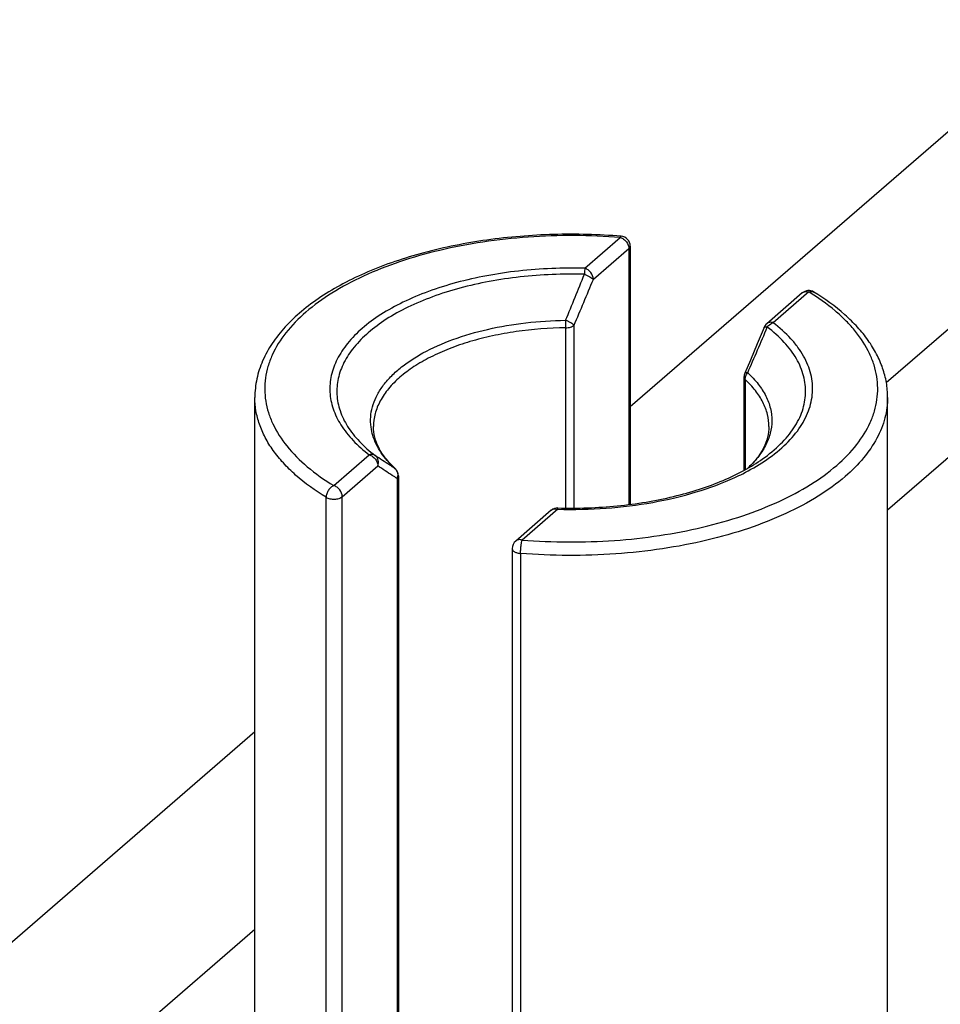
# Model space of a CAD drawing. Header units: millimetres. Extents: x 0 to 420, y 0 to 297.
# Tile 18 of 85: x 83 to 92, y 104 to 114. Entities that reach past the tile are written whole.
import ezdxf

# ---------------------------------------------------------------- set-up
doc = ezdxf.new("R2010")
doc.units = ezdxf.units.MM
doc.header["$LTSCALE"] = 23.1
for name, color, linetype in [('0000242733_2_KÖRPERKANTE', 7, 'CONTINUOUS'), ('0000284003_2_KÖRPERKANTE', 7, 'CONTINUOUS'), ('0000434254_2_KÖRPERKANTE', 7, 'CONTINUOUS')]:
    doc.layers.add(name, color=color, linetype=linetype)

msp = doc.modelspace()

# ---------------------------------------------------------------- linework, layer by layer
at = {"layer": '0000242733_2_KÖRPERKANTE', "color": 7, "linetype": 'Continuous'}
msp.add_line((93.5612, 111.289), (91.4612, 109.4704), dxfattribs=at)
at = {"layer": '0000284003_2_KÖRPERKANTE', "color": 7, "linetype": 'Continuous'}
for p, q in [((93.3805, 114.4315), (88.8577, 110.5147)), ((93.5612, 112.588), (91.4475, 110.7576)), ((85.0612, 107.2268), (80.3577, 103.1535)), ((85.0612, 105.2268), (82.9475, 103.3964))]:
    msp.add_line(p, q, dxfattribs=at)
at = {"layer": '0000434254_2_KÖRPERKANTE', "color": 9, "linetype": 'Continuous'}
for p, q in [((88.3983, 111.9164), (88.7577, 112.2276)), ((88.485, 111.8048), (88.8443, 112.116)), ((88.8443, 112.116), (88.8443, 109.5265)), ((90.6629, 111.6776), (90.3036, 111.3663)), ((88.2058, 109.492), (88.2058, 111.3149)), ((88.2896, 109.4917), (88.2896, 111.3399)), ((90.0203, 110.7911), (90.0203, 109.8793)), ((85.8594, 109.7176), (86.2188, 110.0288)), ((85.946, 109.606), (86.3054, 109.9172)), ((86.482, 109.8892), (86.4763, 109.8938)), ((86.482, 109.8891), (86.482, 109.8892)), ((86.5007, 109.7907), (86.5007, 103.2448)), ((85.7819, 102.7578), (85.7819, 109.5994)), ((85.946, 102.7644), (85.946, 109.606)), ((88.1241, 109.4788), (87.7647, 109.1676)), ((88.1241, 109.4788), (88.1267, 109.4788)), ((88.1241, 109.4788), (88.1267, 109.4788)), ((87.7487, 109.0316), (87.7487, 102.19))]:
    msp.add_line(p, q, dxfattribs=at)
at = {"layer": '0000434254_2_KÖRPERKANTE', "color": 7, "linetype": 'Continuous'}
for p, q in [((88.8577, 112.141), (88.8577, 109.5283)), ((90.5975, 111.6666), (90.2381, 111.3554)), ((90.0082, 110.8149), (90.0082, 109.8731)), ((85.0612, 101.8641), (85.0612, 110.611)), ((91.4612, 101.8641), (91.4612, 110.611)), ((86.5141, 109.8157), (86.5141, 103.2698)), ((88.0586, 109.4678), (87.6992, 109.1566)), ((87.6647, 109.081), (87.6647, 102.2394))]:
    msp.add_line(p, q, dxfattribs=at)
msp.add_lwpolyline([(90.2112, 111.3181), (90.1421, 111.152), (90.0732, 110.9881), (90.0163, 110.8542)], dxfattribs=at)
for centre, start, end in [((88.7577, 112.141), 0, 85.36106), ((90.6629, 111.591), 58.4879, 130.89339), ((90.3036, 111.2798), 130.89475, 157.48462), ((90.1082, 110.8149), 156.87277, 179.99929), ((86.4141, 109.8157), 0.0028, 47.28316), ((88.124, 109.3922), 88.38809, 130.8924), ((87.7647, 109.081), 130.88654, 180)]:
    msp.add_arc(centre, 0.1, start, end, dxfattribs=at)
at = {"layer": '0000434254_2_KÖRPERKANTE', "color": 9, "linetype": 'Continuous'}
for centre, radius, start, end in [((31.6958, 134.7197), 61.1351, 337.567448, 338.038052), ((41.6691, 131.205), 50.6764, 336.92096, 337.49113), ((84.2367, 111.3104), 3.9691, 0.06525, 1.16064), ((54.3371, 126.4565), 38.9666, 336.40493, 337.14468), ((90.216, 111.3161), 0.00518, 147.37684, 157.39755), ((87.1178, 110.5966), 0.9514, 221.06649, 223.46521), ((87.1889, 110.6652), 1.0502, 223.51415, 227.27295), ((86.424, 109.8321), 0.0809, 44.58088, 49.68677), ((86.4224, 109.8305), 0.0831, 34.70425, 44.5606), ((86.3987, 109.8259), 0.1079, 340.94443, 353.43592), ((86.4026, 109.8254), 0.104, 353.49982, 354.67254)]:
    msp.add_arc(centre, radius, start, end, dxfattribs=at)
at = {"layer": '0000434254_2_KÖRPERKANTE', "color": 7, "linetype": 'Continuous'}
for points, knots in [([(88.7658, 112.2407), (88.5386, 112.2591), (88.0839, 112.2707), (87.4149, 112.2158), (86.8791, 112.1099), (86.4802, 111.9892), (86.2065, 111.8848), (85.9558, 111.7656), (85.731, 111.6329), (85.5343, 111.4876), (85.368, 111.3306), (85.2343, 111.1628), (85.1357, 110.9854), (85.075, 110.8005), (85.0612, 110.6735), (85.0612, 110.611)], [0, 0, 0, 0, 0.154914, 0.308443, 0.455443, 0.525097, 0.591533, 0.654405, 0.713495, 0.768746, 0.820297, 0.868508, 0.913973, 0.957491, 1, 1, 1, 1]), ([(91.4612, 110.611), (91.4612, 110.6607), (91.4526, 110.7611), (91.4142, 110.909), (91.3514, 111.0529), (91.2655, 111.1917), (91.1575, 111.3243), (90.9811, 111.497), (90.8259, 111.6084), (90.7152, 111.6763)], [0, 0, 0, 0, 0.109853, 0.221348, 0.336092, 0.45552, 0.580864, 0.713058, 1, 1, 1, 1]), ([(86.482, 109.8892), (86.4467, 109.9218), (86.3842, 109.988), (86.3131, 110.0964), (86.2707, 110.2057), (86.2612, 110.2797), (86.2612, 110.3153)], [0, 0, 0, 0, 0.2924, 0.551414, 0.783413, 1, 1, 1, 1]), ([(90.2612, 110.3153), (90.2612, 110.2796), (90.2516, 110.2054), (90.209, 110.0958), (90.1376, 109.9872), (90.0748, 109.9209), (90.0393, 109.8882)], [0, 0, 0, 0, 0.216473, 0.448425, 0.707473, 1, 1, 1, 1]), ([(88.1268, 109.4922), (88.3269, 109.4865), (88.6258, 109.4967), (89.0154, 109.548), (89.2932, 109.604), (89.5541, 109.6767), (89.7937, 109.7648), (90.008, 109.8667), (90.1377, 109.946), (90.1969, 109.9879)], [0, 0, 0, 0, 0.277911, 0.413786, 0.545342, 0.671032, 0.789457, 0.899421, 1, 1, 1, 1])]:
    msp.add_open_spline(points, degree=3, knots=knots, dxfattribs=at)
at = {"layer": '0000434254_2_KÖRPERKANTE', "color": 9, "linetype": 'Continuous'}
for points, knots in [([(88.7577, 112.2276), (88.6027, 112.2402), (88.2916, 112.2534), (87.8271, 112.2382), (87.3724, 112.1886), (86.9376, 112.1057), (86.5325, 111.9912), (86.166, 111.8479), (85.846, 111.6786), (85.5796, 111.4869), (85.3724, 111.2762), (85.2509, 111.083), (85.1918, 110.9252), (85.1661, 110.8079), (85.1582, 110.6899), (85.1684, 110.5719), (85.1965, 110.4548), (85.2587, 110.2972), (85.384, 110.1047), (85.5952, 109.8952), (85.7659, 109.7749), (85.8594, 109.7176)], [0, 0, 0, 0, 0.084741, 0.169575, 0.253062, 0.333813, 0.410556, 0.482206, 0.547946, 0.607335, 0.660453, 0.708088, 0.730387, 0.752014, 0.773307, 0.794623, 0.81632, 0.838729, 0.886681, 0.940192, 1, 1, 1, 1]), ([(88.7658, 112.2407), (88.7651, 112.2407), (88.7634, 112.2398), (88.7616, 112.2371), (88.7595, 112.2329), (88.7583, 112.2295), (88.7577, 112.2276)], [0, 0, 0, 0, 0.127058, 0.325514, 0.6161, 1, 1, 1, 1]), ([(88.7577, 112.2276), (88.7695, 112.2242), (88.7926, 112.2125), (88.8286, 112.178), (88.8443, 112.1403), (88.8443, 112.116)], [0, 0, 0, 0, 0.247748, 0.509015, 1, 1, 1, 1]), ([(88.8443, 112.116), (88.8482, 112.1194), (88.8549, 112.1268), (88.8577, 112.1365), (88.8577, 112.141)], [0, 0, 0, 0, 0.53924, 1, 1, 1, 1]), ([(88.3983, 111.9164), (88.1752, 111.9226), (87.8421, 111.9095), (87.4099, 111.8458), (87.1044, 111.7769), (86.8206, 111.6879), (86.5637, 111.5803), (86.3384, 111.4561), (86.1488, 111.3173), (85.9984, 111.1662), (85.8902, 111.0048), (85.8273, 110.8356), (85.8127, 110.6622), (85.8473, 110.4899), (85.929, 110.3235), (86.0547, 110.166), (86.1604, 110.0734), (86.2188, 110.0288)], [0, 0, 0, 0, 0.171843, 0.255528, 0.336144, 0.412668, 0.484238, 0.55022, 0.610289, 0.664533, 0.713588, 0.758764, 0.802047, 0.845825, 0.892376, 0.943421, 1, 1, 1, 1]), ([(88.3983, 111.9164), (88.3974, 111.9078), (88.3959, 111.8876), (88.3948, 111.8674), (88.3944, 111.8557)], [0, 0, 0, 0, 0.424096, 1, 1, 1, 1]), ([(88.4849, 111.8048), (88.4849, 111.8291), (88.4692, 111.8668), (88.4332, 111.9013), (88.4101, 111.913), (88.3983, 111.9164)], [0, 0, 0, 0, 0.49108, 0.752302, 1, 1, 1, 1]), ([(88.3945, 111.8557), (88.1778, 111.8618), (87.8544, 111.849), (87.4347, 111.7872), (87.138, 111.7203), (86.8624, 111.6339), (86.613, 111.5294), (86.3942, 111.4088), (86.2101, 111.2741), (86.064, 111.1273), (85.9589, 110.9706), (85.8978, 110.8062), (85.8836, 110.6378), (85.9172, 110.4705), (85.9965, 110.309), (86.1186, 110.1561), (86.2212, 110.0661), (86.2779, 110.0228)], [0, 0, 0, 0, 0.171844, 0.255529, 0.336147, 0.412672, 0.484243, 0.550227, 0.610297, 0.664542, 0.713598, 0.758775, 0.802057, 0.845835, 0.892385, 0.94343, 1, 1, 1, 1]), ([(88.3944, 111.8557), (88.404, 111.8521), (88.4226, 111.8442), (88.4482, 111.8314), (88.469, 111.8185), (88.4807, 111.8094), (88.4849, 111.8048)], [0, 0, 0, 0, 0.296941, 0.578609, 0.819725, 1, 1, 1, 1]), ([(87.7647, 109.1676), (87.9196, 109.155), (88.2308, 109.1418), (88.6953, 109.157), (89.15, 109.2066), (89.5847, 109.2895), (89.9899, 109.404), (90.3564, 109.5473), (90.6763, 109.7166), (90.9428, 109.9083), (91.15, 110.119), (91.2715, 110.3122), (91.3306, 110.47), (91.3563, 110.5873), (91.3641, 110.7053), (91.354, 110.8233), (91.3259, 110.9404), (91.2637, 111.0979), (91.1661, 111.2478), (91.0415, 111.3865), (90.8882, 111.5275), (90.7565, 111.6203), (90.6629, 111.6776)], [0, 0, 0, 0, 0.084736, 0.169565, 0.253047, 0.333792, 0.410531, 0.482177, 0.547913, 0.607298, 0.660413, 0.708045, 0.730342, 0.751969, 0.77326, 0.794575, 0.81627, 0.838677, 0.886627, 0.912655, 0.940195, 1, 1, 1, 1]), ([(90.5975, 111.6666), (90.6015, 111.6701), (90.6109, 111.6761), (90.6331, 111.6827), (90.6514, 111.6809), (90.6629, 111.6776)], [0, 0, 0, 0, 0.234035, 0.475904, 1, 1, 1, 1]), ([(90.6629, 111.6776), (90.6718, 111.6812), (90.6858, 111.6844), (90.7038, 111.6818), (90.7116, 111.6784), (90.7152, 111.6763)], [0, 0, 0, 0, 0.529171, 0.769121, 1, 1, 1, 1]), ([(86.2362, 110.3107), (86.2318, 110.3444), (86.2297, 110.4132), (86.2477, 110.5163), (86.2865, 110.6177), (86.3452, 110.7161), (86.4232, 110.8106), (86.5195, 110.9006), (86.6332, 110.9851), (86.8119, 111.0929), (87.0724, 111.2071), (87.4221, 111.3078), (87.8047, 111.3721), (88.0698, 111.3889), (88.2047, 111.3908)], [0, 0, 0, 0, 0.041356, 0.083152, 0.12657, 0.172608, 0.22201, 0.275259, 0.332601, 0.394088, 0.528825, 0.6773, 0.835853, 1, 1, 1, 1]), ([(88.2896, 111.3399), (88.2878, 111.342), (88.2835, 111.3463), (88.2727, 111.3551), (88.2555, 111.3665), (88.2316, 111.3794), (88.2141, 111.387), (88.2049, 111.3908)], [0, 0, 0, 0, 0.083028, 0.182011, 0.421935, 0.702133, 1, 1, 1, 1]), ([(90.3036, 111.3664), (90.292, 111.3697), (90.2737, 111.3715), (90.2515, 111.3649), (90.2422, 111.3589), (90.2381, 111.3554)], [0, 0, 0, 0, 0.524096, 0.765965, 1, 1, 1, 1]), ([(88.2058, 111.3149), (88.0378, 111.3126), (87.7885, 111.2936), (87.4664, 111.2359), (87.2402, 111.1783), (87.0304, 111.107), (86.8403, 111.0229), (86.6728, 110.9274), (86.5736, 110.8538), (86.5291, 110.8153)], [0, 0, 0, 0, 0.282942, 0.41967, 0.551077, 0.675787, 0.792657, 0.900862, 1, 1, 1, 1]), ([(88.2058, 111.3149), (88.2221, 111.3152), (88.2457, 111.3182), (88.2735, 111.3287), (88.2849, 111.3359), (88.2896, 111.3399)], [0, 0, 0, 0, 0.550768, 0.7926, 1, 1, 1, 1]), ([(90.1969, 109.9879), (90.2614, 110.0335), (90.3779, 110.1287), (90.5167, 110.2929), (90.5922, 110.4417), (90.6238, 110.5617), (90.6337, 110.6509), (90.6302, 110.7403), (90.6133, 110.8291), (90.5831, 110.917), (90.524, 111.035), (90.4153, 111.1777), (90.3056, 111.2749), (90.2444, 111.3216)], [0, 0, 0, 0, 0.145952, 0.276515, 0.394458, 0.450319, 0.505072, 0.559609, 0.614833, 0.671602, 0.730671, 0.857874, 1, 1, 1, 1]), ([(90.2116, 111.3189), (90.2125, 111.3202), (90.2162, 111.3225), (90.2233, 111.3236), (90.2331, 111.3233), (90.2404, 111.3223), (90.2444, 111.3216)], [0, 0, 0, 0, 0.142721, 0.351215, 0.637779, 1, 1, 1, 1]), ([(90.2142, 109.9651), (90.2848, 110.0122), (90.4128, 110.1107), (90.5669, 110.2818), (90.6528, 110.4379), (90.6904, 110.5643), (90.7037, 110.6583), (90.7025, 110.7525), (90.6868, 110.8464), (90.6568, 110.9392), (90.6126, 111.0304), (90.5547, 111.1195), (90.457, 111.2381), (90.368, 111.3172), (90.3036, 111.3663)], [0, 0, 0, 0, 0.147937, 0.279958, 0.398607, 0.454505, 0.509094, 0.563288, 0.618031, 0.674228, 0.732681, 0.794058, 0.858868, 1, 1, 1, 1]), ([(90.2444, 111.3216), (90.2483, 111.3269), (90.2644, 111.3459), (90.2861, 111.3607), (90.3036, 111.3664)], [0, 0, 0, 0, 0.261766, 1, 1, 1, 1]), ([(86.5291, 110.8153), (86.4876, 110.7794), (86.413, 110.7049), (86.3266, 110.5801), (86.2733, 110.4495), (86.2612, 110.3592), (86.2612, 110.3153)], [0, 0, 0, 0, 0.282059, 0.538321, 0.774664, 1, 1, 1, 1]), ([(90.0082, 110.8149), (90.0082, 110.8107), (90.0107, 110.8015), (90.0167, 110.7944), (90.0203, 110.7911)], [0, 0, 0, 0, 0.463922, 1, 1, 1, 1]), ([(90.046, 110.8593), (90.0423, 110.8598), (90.0354, 110.8604), (90.0254, 110.8602), (90.0177, 110.8575), (90.0163, 110.8542)], [0, 0, 0, 0, 0.36399, 0.649937, 1, 1, 1, 1]), ([(90.0203, 110.7911), (90.0203, 110.803), (90.0254, 110.8277), (90.0381, 110.8493), (90.046, 110.8593)], [0, 0, 0, 0, 0.481444, 1, 1, 1, 1]), ([(90.2612, 110.3153), (90.2612, 110.3568), (90.2504, 110.4421), (90.2027, 110.5659), (90.1251, 110.6849), (90.0578, 110.7564), (90.0203, 110.7911)], [0, 0, 0, 0, 0.22735, 0.464713, 0.720364, 1, 1, 1, 1]), ([(90.046, 110.8593), (90.0843, 110.8239), (90.1531, 110.7508), (90.232, 110.6293), (90.2802, 110.5027), (90.2959, 110.3732), (90.2785, 110.2438), (90.2287, 110.1174), (90.1482, 109.9962), (90.0786, 109.9234), (90.0399, 109.8881)], [0, 0, 0, 0, 0.139624, 0.267205, 0.385641, 0.499135, 0.612763, 0.731572, 0.859712, 1, 1, 1, 1]), ([(85.7819, 109.5994), (85.6733, 109.6659), (85.5215, 109.7746), (85.3496, 109.9424), (85.2459, 110.0695), (85.1641, 110.2008), (85.105, 110.3355), (85.0692, 110.4726), (85.0612, 110.5653), (85.0612, 110.611)], [0, 0, 0, 0, 0.294823, 0.429048, 0.554987, 0.673536, 0.786013, 0.894143, 1, 1, 1, 1]), ([(91.4612, 110.611), (91.4612, 110.576), (91.4565, 110.5056), (91.4285, 110.364), (91.3566, 110.1872), (91.2183, 109.9876), (91.0989, 109.8685), (91.0325, 109.811)], [0, 0, 0, 0, 0.112139, 0.225699, 0.461929, 0.71807, 1, 1, 1, 1]), ([(86.4005, 109.9716), (86.3568, 110.0219), (86.3003, 110.1032), (86.2531, 110.2217), (86.24, 110.2812), (86.2362, 110.3107)], [0, 0, 0, 0, 0.524135, 0.766346, 1, 1, 1, 1]), ([(86.2779, 110.0228), (86.274, 110.0256), (86.2653, 110.0301), (86.2451, 110.0345), (86.229, 110.0322), (86.2188, 110.0288)], [0, 0, 0, 0, 0.232999, 0.474575, 1, 1, 1, 1]), ([(86.2188, 110.0288), (86.2306, 110.0254), (86.2536, 110.0137), (86.2897, 109.9793), (86.3054, 109.9416), (86.3054, 109.9172)], [0, 0, 0, 0, 0.247699, 0.50892, 1, 1, 1, 1]), ([(86.4764, 109.8937), (86.4596, 109.9041), (86.3927, 109.9459), (86.3268, 109.9895), (86.2779, 110.0228)], [0, 0, 0, 0, 0.249553, 1, 1, 1, 1]), ([(86.3054, 109.9172), (86.3088, 109.9268), (86.3129, 109.9467), (86.3101, 109.9765), (86.2985, 110.0032), (86.2854, 110.0173), (86.2779, 110.0228)], [0, 0, 0, 0, 0.261829, 0.515587, 0.760767, 1, 1, 1, 1]), ([(86.5007, 109.7907), (86.4842, 109.8007), (86.4183, 109.8417), (86.3536, 109.8844), (86.3054, 109.9172)], [0, 0, 0, 0, 0.24886, 1, 1, 1, 1]), ([(86.4907, 109.8779), (86.4968, 109.8691), (86.5057, 109.8488), (86.5072, 109.8267), (86.5062, 109.8157)], [0, 0, 0, 0, 0.490589, 1, 1, 1, 1]), ([(89.9152, 109.7997), (89.9422, 109.8122), (90.0449, 109.8616), (90.1441, 109.9184), (90.2142, 109.9651)], [0, 0, 0, 0, 0.260899, 1, 1, 1, 1]), ([(86.5007, 109.7907), (86.5047, 109.7941), (86.5113, 109.8015), (86.5141, 109.8113), (86.5141, 109.8157)], [0, 0, 0, 0, 0.539241, 1, 1, 1, 1]), ([(91.0325, 109.811), (90.9474, 109.7374), (90.7542, 109.5983), (90.424, 109.4236), (90.0456, 109.2756), (89.6274, 109.1575), (89.1786, 109.0719), (88.7093, 109.0207), (88.2298, 109.005), (87.9086, 109.0187), (87.7487, 109.0316)], [0, 0, 0, 0, 0.097787, 0.206029, 0.324004, 0.450365, 0.583324, 0.720788, 0.86047, 1, 1, 1, 1]), ([(88.1267, 109.4788), (88.2889, 109.4743), (88.6105, 109.4814), (89.0795, 109.539), (89.5167, 109.6414), (89.7892, 109.7417), (89.9152, 109.7997)], [0, 0, 0, 0, 0.265803, 0.52591, 0.772804, 1, 1, 1, 1]), ([(85.8594, 109.7176), (85.8486, 109.7132), (85.8277, 109.6995), (85.8032, 109.6707), (85.7865, 109.6364), (85.7819, 109.6114), (85.7819, 109.5994)], [0, 0, 0, 0, 0.236336, 0.495328, 0.756901, 1, 1, 1, 1]), ([(85.946, 109.606), (85.946, 109.6304), (85.9303, 109.6681), (85.8943, 109.7025), (85.8712, 109.7142), (85.8594, 109.7176)], [0, 0, 0, 0, 0.49108, 0.752301, 1, 1, 1, 1]), ([(85.7819, 109.5994), (85.7874, 109.596), (85.7999, 109.5902), (85.8284, 109.5822), (85.867, 109.5794), (85.9049, 109.5851), (85.931, 109.5954), (85.9416, 109.6022), (85.946, 109.606)], [0, 0, 0, 0, 0.112117, 0.238441, 0.514003, 0.781606, 0.89887, 1, 1, 1, 1]), ([(88.0586, 109.4678), (88.0626, 109.4713), (88.072, 109.4773), (88.0942, 109.4839), (88.1125, 109.4821), (88.124, 109.4788)], [0, 0, 0, 0, 0.234035, 0.475905, 1, 1, 1, 1]), ([(88.124, 109.4788), (88.1242, 109.4807), (88.1246, 109.484), (88.1254, 109.4884), (88.1259, 109.4906), (88.1265, 109.4922), (88.1268, 109.4922)], [0, 0, 0, 0, 0.422556, 0.73158, 0.922574, 1, 1, 1, 1]), ([(87.6647, 109.081), (87.6647, 109.078), (87.6658, 109.0718), (87.6707, 109.0631), (87.6785, 109.0552), (87.693, 109.0452), (87.7167, 109.036), (87.7375, 109.0326), (87.7487, 109.0316)], [0, 0, 0, 0, 0.08493, 0.177089, 0.281468, 0.400316, 0.679466, 1, 1, 1, 1]), ([(87.7647, 109.1676), (87.7531, 109.1709), (87.7348, 109.1727), (87.7126, 109.1661), (87.7033, 109.1601), (87.6992, 109.1566)], [0, 0, 0, 0, 0.524105, 0.765974, 1, 1, 1, 1]), ([(87.7487, 109.0316), (87.7487, 109.044), (87.7496, 109.0692), (87.7529, 109.1061), (87.7577, 109.1392), (87.762, 109.1593), (87.7647, 109.1676)], [0, 0, 0, 0, 0.268905, 0.552688, 0.809004, 1, 1, 1, 1])]:
    msp.add_open_spline(points, degree=3, knots=knots, dxfattribs=at)

doc.saveas('drawing.dxf')
